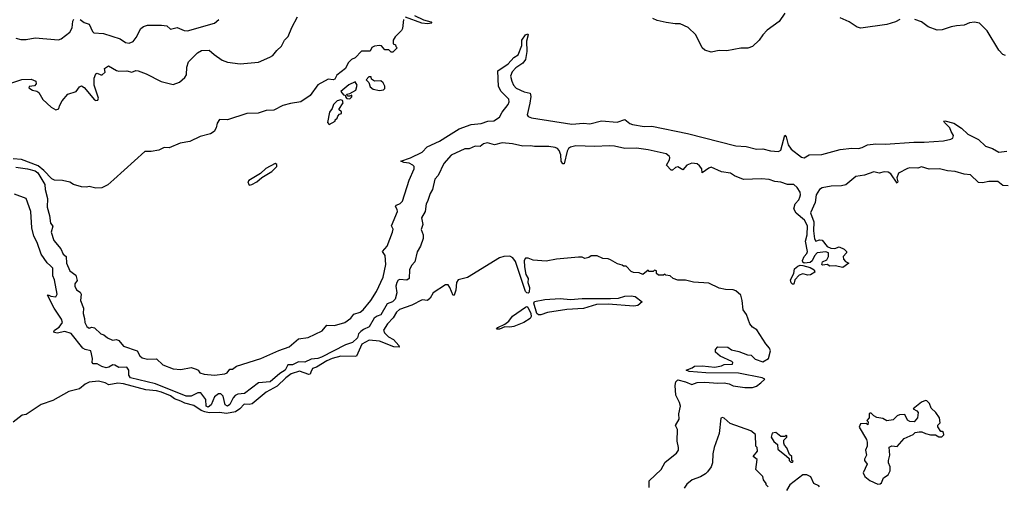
# Model space of a CAD drawing. Extents: x 1966327 to 2147849, y 395140 to 552178.
# Tile 179 of 256: x 1979815 to 1987446, y 519704 to 523323. Entities that reach past the tile are written whole.
import ezdxf

# ---------------------------------------------------------------- set-up
doc = ezdxf.new("R2010")
doc.units = 0

msp = doc.modelspace()

# ---------------------------------------------------------------- linework, layer by layer
at = {"layer": '0CON20XD'}
for points in [[(1982790, 523325), (1982782.5, 523255), (1982775, 523240), (1982725, 523190), (1982710, 523165), (1982710, 523135), (1982728.3, 523128.3), (1982730, 523115), (1982740, 523105), (1982708.3, 523071.7), (1982695, 523070), (1982675, 523090), (1982645, 523090), (1982619.3, 523119.3), (1982605, 523123.3), (1982565, 523117.5), (1982545, 523107.5), (1982531.7, 523078.3), (1982465, 523077.5), (1982415, 523027.5), (1982386.4, 523013.6), (1982360.7, 522989.3), (1982340, 522945), (1982272.5, 522892.5), (1982258.3, 522861.7), (1982245, 522856.2), (1982205, 522861.2), (1982125, 522816.7), (1982066.7, 522735), (1981993.9, 522686.1), (1981915, 522673.8), (1981855, 522656), (1981785, 522620.8), (1981725, 522618), (1981663.6, 522596.4), (1981575, 522594), (1981427, 522547), (1981365, 522547.5), (1981345, 522520), (1981337.5, 522485), (1981323.6, 522456.4), (1981295, 522437.5), (1981215, 522416.7), (1981135, 522378.8), (1981060, 522365), (1980975, 522330), (1980935, 522331.2), (1980895, 522310), (1980835, 522300), (1980785, 522299.2), (1980545, 522083.1), (1980498.7, 522041.3), (1980451.7, 522018.3), (1980406.7, 522016.7), (1980355, 522029.2), (1980334.1, 522024.1), (1980295, 522026.2), (1980233.4, 522043.4), (1980205, 522062), (1980146.1, 522076.1), (1980085, 522077.5), (1980065, 522087.5), (1980002.3, 522152.3), (1979958.2, 522188.2), (1979829.1, 522239.1), (1979765, 522244.4)], [(1979785, 523178.1), (1979825, 523168.9), (1979865, 523168.9), (1979935, 523181.4), (1980115, 523165.6), (1980136, 523174), (1980204.2, 523225), (1980221.1, 523258.9), (1980228, 523312), (1980235, 523326)], [(1980285, 523324), (1980315, 523300), (1980355, 523287.5), (1980380.3, 523230.3), (1980390.6, 523220.6), (1980465, 523215.7), (1980593.6, 523173.6), (1980636.2, 523145), (1980665, 523140), (1980695, 523154.5), (1980718.5, 523185), (1980755.4, 523254.6), (1980775, 523270), (1980805, 523281.1), (1980915, 523280.8), (1980955, 523273.8), (1980985, 523250), (1981035, 523261.9), (1981089.8, 523239.8), (1981115, 523236.4), (1981324.6, 523295.4), (1981357.5, 523325)], [(1981807.1, 523082.9), (1981845, 523116.7), (1981866.7, 523165), (1981897.3, 523192.7), (1981925, 523262.5), (1981968.8, 523345)], [(1982875, 523355.8), (1982945, 523322), (1983002.5, 523305), (1983010, 523295), (1982975, 523290.6), (1982932.5, 523295), (1982805, 523343.3)], [(1985745, 523372.5), (1985701.2, 523308.8), (1985608.8, 523241.2), (1985573.8, 523205), (1985545, 523163.3), (1985494.3, 523115.7), (1985457.3, 523102.7), (1985405, 523102.5), (1985295, 523081.2), (1985235, 523084), (1985175, 523071.2), (1985125, 523086.2), (1985103.9, 523103.9), (1985054.3, 523204.3), (1984995, 523262.5), (1984935, 523291.5), (1984895, 523290), (1984825, 523301.5), (1984756.6, 523316.6), (1984721.4, 523331.4)], [(1986635.9, 523324.1), (1986603.6, 523306.4), (1986535.7, 523284.3), (1986335, 523256), (1986305, 523264), (1986245, 523305.8), (1986175, 523336.2)], [(1987455, 523043.8), (1987435, 523053.3), (1987403.8, 523085), (1987313.3, 523235), (1987252.5, 523295), (1987216.1, 523303.9), (1987175, 523297.5), (1987135, 523280.8), (1987075, 523274.4), (1987035, 523267.8), (1986965, 523243.1), (1986925, 523242.5), (1986855, 523268), (1986805, 523306), (1986753.3, 523325)], [(1979785, 522177.8), (1979875, 522166), (1979935, 522150.4), (1979955, 522134), (1980009.8, 522045), (1980013.1, 522005), (1980030.3, 521935), (1980028.5, 521868.5), (1980045.5, 521805), (1980053.4, 521743.4), (1980072.4, 521722.4), (1980060.3, 521675), (1980080, 521610), (1980135, 521545.4), (1980153.6, 521503.6), (1980174.8, 521484.8), (1980179.1, 521435), (1980204.6, 521374.6), (1980251.1, 521341.1), (1980259.7, 521300.3), (1980243.6, 521275), (1980241.8, 521255), (1980255, 521226.9), (1980285, 521209.2), (1980291.9, 521195), (1980285.5, 521145), (1980310, 521085), (1980306.2, 521045), (1980318.8, 521005), (1980319.2, 520975), (1980335, 520943.3), (1980355, 520930), (1980375, 520937.5), (1980395, 520932.5), (1980445, 520886.7), (1980468.6, 520878.6), (1980495, 520856.2), (1980535, 520836.2), (1980565, 520841.4), (1980585, 520835.5), (1980620.5, 520790.5), (1980725.7, 520755), (1980746.4, 520715), (1980765, 520700), (1980805, 520690), (1980875, 520692.5), (1980925, 520646.9), (1981005.6, 520614.4), (1981065, 520608.9), (1981145, 520624.4), (1981182.7, 520612.7), (1981197.5, 520605), (1981212.5, 520585), (1981245.8, 520574.2), (1981325, 520566), (1981405, 520576.2), (1981422.5, 520585), (1981445, 520612.5), (1981465, 520612.5), (1981494.5, 520635.5), (1981685, 520695.6), (1981825, 520758.2), (1981903.1, 520785), (1981975, 520846.8), (1982051, 520859), (1982160.1, 520909.9), (1982195, 520952.9), (1982255, 520950.3), (1982335.8, 520974.2), (1982381.9, 521008.1), (1982405, 521037.7), (1982454, 521055), (1982478.3, 521071.7), (1982537.8, 521145), (1982581.2, 521215), (1982633.1, 521325), (1982652.5, 521425), (1982648, 521495), (1982627.5, 521525), (1982664, 521566), (1982705.6, 521675), (1982708.9, 521698.9), (1982697.5, 521725), (1982742.7, 521835), (1982741.5, 521851.5), (1982728, 521875), (1982736.7, 521885), (1982763.8, 521896.2), (1982781.4, 521915), (1982835, 522078.8), (1982873.2, 522165), (1982872.8, 522182.8), (1982862.5, 522195), (1982835, 522209), (1982791.2, 522215), (1982768.8, 522225), (1982845, 522251.2), (1982935.6, 522294.4), (1982973.3, 522336.7), (1983068.8, 522381.2), (1983137.5, 522425), (1983222.5, 522475), (1983315, 522510), (1983392.6, 522517.4), (1983443.7, 522536.3), (1983490.9, 522539.1), (1983534.5, 522565.5), (1983555.2, 522605), (1983601.8, 522665), (1983608.5, 522685), (1983605.5, 522705), (1983545.6, 522765), (1983526.8, 522805), (1983520.9, 522925), (1983600.1, 522979.9), (1983645, 523030.5), (1983679.1, 523050.9), (1983707.4, 523122.6), (1983707.3, 523165), (1983735, 523204.2), (1983753, 523213), (1983756.9, 523205), (1983742.5, 523155), (1983746.9, 523075), (1983734.6, 523015), (1983714.6, 522985), (1983660.2, 522949.8), (1983632.2, 522917.8), (1983619.7, 522885), (1983628.6, 522845), (1983641.8, 522815), (1983662.6, 522792.6), (1983724.2, 522764.2), (1983772.2, 522752.2), (1983775.9, 522725.9), (1983770.1, 522675), (1983749.1, 522585), (1983755, 522572.9), (1983781.4, 522561.4), (1984095, 522513.2), (1984185, 522519.8), (1984235, 522515.8), (1984325, 522539.4), (1984445, 522527), (1984505, 522549.4), (1984545, 522516.5), (1984565, 522509.3), (1984655, 522495.2), (1984715, 522495.7), (1984990.4, 522439.6), (1985365, 522345.3), (1985445, 522340.4), (1985525, 522319.1), (1985575, 522320), (1985635, 522306.2), (1985695, 522300.9), (1985715, 522310), (1985745, 522427.5), (1985755.4, 522415), (1985771.5, 522351.5), (1985795, 522317.3), (1985875, 522256.7), (1985895, 522252.3), (1985935, 522273.3), (1986032.7, 522277.3), (1986174.5, 522315.5), (1986265, 522326.5), (1986315.4, 522324.6), (1986345, 522330.6), (1986385, 522353.2), (1986450.8, 522359.2), (1986525, 522356.1), (1986745, 522373.2), (1986825, 522371.6), (1986975, 522383.3), (1987031.2, 522395), (1987047.5, 522405), (1987052.9, 522425), (1987033.1, 522455), (1987024.6, 522485), (1986982.5, 522525), (1986977.5, 522535), (1986985, 522538), (1987055, 522519.8), (1987115, 522481.8), (1987164.1, 522434.1), (1987245, 522392.2), (1987301.1, 522341.1), (1987355, 522323.8), (1987404.8, 522294.8), (1987465, 522301.8)], [(1979755, 522833.1), (1979832.4, 522857.6), (1979905, 522861.2), (1979940, 522845), (1979944, 522825), (1979931.2, 522808.8), (1979890, 522805), (1979886.7, 522795), (1979915, 522776), (1979948.8, 522768.8), (1979965, 522758.8), (1979994.1, 522704.1), (1980060, 522645), (1980095, 522623.8), (1980120, 522630), (1980123.8, 522655), (1980145.8, 522694.2), (1980188.8, 522745), (1980254.1, 522765.9), (1980278.3, 522801.7), (1980295, 522810), (1980315, 522798), (1980395, 522702), (1980405, 522696.7), (1980420.7, 522699.3), (1980427.1, 522715), (1980393.3, 522815), (1980391.5, 522868.5), (1980405, 522903.3), (1980415, 522906.7), (1980445, 522894), (1980455, 522896.2), (1980476.7, 522915), (1980473.3, 522945), (1980504, 522966), (1980565, 522927.8), (1980585, 522922.2), (1980645, 522925.6), (1980685, 522914.4), (1980715, 522928), (1980733.6, 522926.4), (1980795, 522903.8), (1980912.4, 522842.4), (1981005, 522820), (1981055, 522838), (1981095.5, 522874.5), (1981107.5, 522895), (1981110.8, 522955), (1981124.5, 522995.5), (1981194.2, 523065), (1981225, 523084.4), (1981285, 523087.3), (1981322.4, 523052.4), (1981385, 523008.8), (1981425, 522993.8), (1981525, 522980), (1981665, 522994), (1981755, 523031.2), (1981776.2, 523045), (1981807.1, 523082.9)], [(1982605, 522773.8), (1982635, 522777.5), (1982645, 522790), (1982646.4, 522806.4), (1982633.3, 522833.3), (1982615, 522847.5), (1982566.4, 522846.4), (1982541.7, 522861.7), (1982538.3, 522878.3), (1982521.7, 522878.3), (1982500, 522855), (1982520, 522835), (1982532, 522802), (1982554.2, 522784.2), (1982605, 522773.8)], [(1982375, 522710), (1982390, 522725), (1982388.3, 522738.3), (1982375, 522730), (1982355, 522730), (1982350, 522745), (1982375, 522750), (1982420, 522775), (1982430, 522815), (1982415, 522840), (1982365, 522816.7), (1982303.3, 522765), (1982325, 522740), (1982338.3, 522738.3), (1982340, 522725), (1982351.7, 522711.7), (1982375, 522710)], [(1982215, 522510), (1982260, 522535), (1982260, 522545), (1982275, 522560), (1982280, 522575), (1982295, 522590), (1982310, 522595), (1982308.3, 522608.3), (1982290, 522625), (1982321.7, 522678.3), (1982317, 522697), (1982305, 522700), (1982275, 522692.5), (1982246.7, 522665), (1982237, 522633), (1982217.5, 522605), (1982200, 522525), (1982215, 522510)], [(1987475, 522034.5), (1987435.6, 522035.6), (1987395, 522067.5), (1987325, 522067.9), (1987277.7, 522057.7), (1987245, 522061.2), (1987185, 522120), (1987135, 522124.4), (1987065.6, 522144.4), (1987005, 522150.6), (1986945, 522166.7), (1986865, 522164.6), (1986805, 522181.1), (1986775, 522171.9), (1986715, 522173.8), (1986695, 522168.9), (1986625, 522131.4), (1986612.9, 522095), (1986620, 522065), (1986615, 522054.2), (1986566, 522126), (1986545, 522139.2), (1986515, 522142.2), (1986475, 522131.8), (1986435, 522142.2), (1986363.6, 522116.4), (1986295, 522105.7), (1986218.5, 522041.5), (1986185, 522033.9), (1986105, 522032.6), (1986035, 522019.3), (1986014.7, 522005), (1985988.7, 521965), (1985981.5, 521905), (1985944.7, 521825), (1985971, 521755), (1985968.4, 521685), (1985975, 521623.3), (1985985, 521606.2), (1986015, 521616.2), (1986035, 521613.3), (1986074.3, 521564.3), (1986100.5, 521550.5), (1986133, 521547), (1986165, 521560), (1986205, 521542.5), (1986222.5, 521525), (1986222.5, 521515), (1986197.5, 521485), (1986200, 521465), (1986215, 521446.7), (1986240, 521435), (1986195, 521402), (1986135, 521412.5), (1986095, 521412), (1986073, 521423), (1986038.3, 521418.3), (1986032.5, 521425), (1986037.5, 521445), (1986070, 521460), (1986084, 521485), (1986083.3, 521515), (1986063, 521523), (1985995, 521513.8), (1985975, 521490), (1985957.3, 521452.7), (1985941.4, 521438.6), (1985895, 521433.8), (1985885, 521441.2), (1985882.7, 521455), (1985894.6, 521485), (1985915, 521509.4), (1985920, 521525), (1985906.6, 521605), (1985917.1, 521655), (1985920.4, 521725), (1985898, 521768), (1985832.4, 521822.4), (1985814.1, 521855), (1985826, 521894), (1985853.5, 521925), (1985862.1, 521945), (1985867.5, 521965), (1985864.6, 521985), (1985840.9, 522020.9), (1985815, 522045.5), (1985765, 522044.6), (1985715, 522063.8), (1985666.9, 522066.9), (1985625, 522082.3), (1985565, 522089.3), (1985425, 522082.2), (1985355, 522111.1), (1985325, 522131.2), (1985255, 522142.5), (1985175, 522178), (1985155, 522172), (1985105, 522134.2), (1985102.1, 522165), (1985085, 522188.5), (1985065, 522204.5), (1985025, 522211.1), (1984984.5, 522195), (1984955, 522157.3), (1984915, 522181.1), (1984896.7, 522175), (1984875.2, 522154.8), (1984865, 522154.7), (1984828.2, 522195), (1984850.5, 522235), (1984854.3, 522254.3), (1984849.2, 522265), (1984825, 522281.2), (1984685, 522313.3), (1984595, 522325.3), (1984505, 522324.7), (1984425, 522342.1), (1984385.3, 522344.7), (1984270.2, 522339.8), (1984125, 522345.2), (1984085, 522334.1), (1984067.6, 522322.4), (1984057, 522303), (1984035, 522204.4), (1984025, 522205.5), (1984011.6, 522225), (1984009.1, 522275), (1983995, 522307.8), (1983983.5, 522323.5), (1983965, 522332.1), (1983915, 522339.2), (1983805, 522339.2), (1983774.4, 522345.6), (1983715, 522340.6), (1983635, 522358.8), (1983555, 522367.5), (1983495, 522352.2), (1983441.4, 522368.6), (1983408.9, 522361.1), (1983385, 522338.5), (1983345, 522341.5), (1983298.7, 522321.3), (1983265, 522322.2), (1983159.1, 522270.9), (1983102.1, 522207.9), (1983057.7, 522115), (1983032.9, 522085), (1983015.6, 522005), (1982997.1, 521975), (1982975, 521912.5), (1982966.5, 521895), (1982957.1, 521835), (1982930.6, 521785), (1982939.6, 521735), (1982926.9, 521695), (1982941.2, 521655), (1982942, 521625), (1982920.9, 521565), (1982896.8, 521523.2), (1982877.5, 521445), (1982852.5, 521417.5), (1982837.1, 521382.9), (1982833.4, 521315), (1982815, 521303.5), (1982761.5, 521308.5), (1982748.3, 521301.7), (1982737.5, 521285), (1982731.5, 521255), (1982738.7, 521205), (1982726.2, 521155), (1982705, 521134.3), (1982662.2, 521117.8), (1982615, 521033.1), (1982585, 521023.5), (1982562.6, 521007.4), (1982525, 520941.2), (1982479, 520921), (1982458.7, 520905), (1982442, 520885), (1982432.2, 520855), (1982395, 520819.8), (1982339.3, 520800.7), (1982155, 520704.9), (1982125, 520694.4), (1982075, 520689.7), (1982025, 520665.3), (1981975, 520669.1), (1981928.8, 520645), (1981893.6, 520646.4), (1981873.4, 520605), (1981830.5, 520579.5), (1981756.8, 520515), (1981665, 520506.2), (1981557.5, 520422.5), (1981505, 520417.1), (1981485, 520408.2), (1981469.8, 520390.2), (1981445, 520339.4), (1981425, 520324.7), (1981406.9, 520335), (1981393.3, 520403.3), (1981375, 520420.8), (1981355, 520421.4), (1981325, 520397.1), (1981299.3, 520335), (1981275, 520318.5), (1981260.5, 520325), (1981256.7, 520376.7), (1981219.4, 520429.4), (1981195, 520428.8), (1981145, 520403.9), (1981105, 520403.9), (1980867.8, 520497.8), (1980673.8, 520545), (1980660.9, 520565), (1980661.8, 520605), (1980645, 520627.1), (1980585, 520624.2), (1980553, 520643), (1980536.1, 520646.1), (1980505, 520627.3), (1980485, 520623.8), (1980453, 520633), (1980415, 520654), (1980384.7, 520654.7), (1980377.5, 520665), (1980378.9, 520695), (1980365.8, 520755), (1980322.9, 520765), (1980306, 520775), (1980215, 520890), (1980165, 520904.6), (1980105, 520890.4), (1980085.5, 520895.5), (1980081.1, 520905), (1980085.6, 520915), (1980122.3, 520937.7), (1980147.5, 520975), (1980140, 521000), (1980081.4, 521085), (1980030, 521185), (1980035, 521190), (1980057.5, 521177.5), (1980095, 521172.5), (1980106.7, 521195), (1980084.1, 521304.1), (1980071.2, 521335), (1980072, 521395), (1980055, 521414.2), (1980027.6, 521437.6), (1979981.1, 521505), (1979950.9, 521595), (1979925.4, 521645), (1979908.6, 521708.6), (1979901.3, 521835), (1979865, 521935.7), (1979775, 521970)], [(1981595, 522040), (1981615, 522043.3), (1981652.5, 522065), (1981691.2, 522098.8), (1981768.8, 522145), (1981807.5, 522185), (1981809.3, 522199.3), (1981795, 522207.5), (1981721.7, 522168.3), (1981680.5, 522129.5), (1981592.5, 522075), (1981583.8, 522065), (1981590, 522045), (1981595, 522040)], [(1984145, 521481.2), (1983975, 521465.8), (1983895, 521450.8), (1983795, 521458.1), (1983755, 521474.2), (1983735, 521472), (1983724.4, 521455), (1983727.7, 521405), (1983737.3, 521347.3), (1983756.1, 521315), (1983754.2, 521284.2), (1983767.1, 521245), (1983765, 521210), (1983755, 521202.5), (1983745, 521203.3), (1983734.3, 521215), (1983658.3, 521448.3), (1983636.9, 521476.9), (1983615, 521487.9), (1983567.5, 521485), (1983535, 521474.5), (1983285, 521321.9), (1983213.8, 521305), (1983200, 521285), (1983194.5, 521225.5), (1983183.6, 521186.4), (1983175, 521182.5), (1983150, 521245), (1983135, 521267.5), (1983115, 521265.6), (1983018.6, 521205), (1982996.6, 521163.4), (1982975.4, 521144.6), (1982935, 521148.8), (1982855, 521107.5), (1982758.8, 521075), (1982734.5, 521055), (1982709.7, 521010.3), (1982664.8, 520965), (1982634.5, 520914.5), (1982642.5, 520895), (1982673.7, 520863.7), (1982712.7, 520842.7), (1982752.5, 520795), (1982755, 520782.5), (1982715, 520786.2), (1982605, 520828.6), (1982525, 520837.5), (1982468.2, 520805), (1982425, 520714.2), (1982415, 520709.2), (1982305, 520711.9), (1982237.3, 520695), (1982195, 520678.1), (1982115, 520628.7), (1982085, 520617.1), (1982072.3, 520587.7), (1982066.7, 520573.3), (1982055, 520569.6), (1981985, 520596.7), (1981919.1, 520575), (1981876.7, 520545), (1981809.6, 520480.4), (1981725, 520432.8), (1981617.7, 520342.3), (1981595, 520337.3), (1981555, 520340.5), (1981522.2, 520305), (1981487.6, 520282.4), (1981417.5, 520267.5), (1981365, 520276.1), (1981285, 520273.9), (1981250.7, 520280.7), (1981222.1, 520292.1), (1981165, 520330.4), (1981095, 520347.3), (1981064.5, 520365), (1981015, 520381.9), (1980985, 520406.1), (1980913.8, 520435), (1980875.6, 520444.4), (1980792, 520452), (1980618.7, 520498.7), (1980575, 520503.4), (1980505, 520489.6), (1980477.5, 520507.5), (1980425, 520519.6), (1980355, 520510.3), (1980322.2, 520495), (1980280, 520460), (1980195, 520439.7), (1980071.3, 520368.7), (1979982.9, 520337.1), (1979865, 520261.9), (1979835, 520254.4), (1979765, 520201.1)], [(1984694.2, 519695), (1984694, 519745), (1984785.5, 519834.5), (1984817.9, 519892.1), (1984905, 519962), (1984920, 519985), (1984922, 520005), (1984910, 520055), (1984913.9, 520143.9), (1984897.5, 520175), (1984926.7, 520225), (1984923.3, 520265), (1984936.7, 520325), (1984930, 520355), (1984900.7, 520410.7), (1984896.2, 520485), (1984900.8, 520515), (1984915, 520529.4), (1984975, 520514.2), (1985025, 520493.8), (1985065, 520508.6), (1985125, 520512.5), (1985225, 520502.5), (1985275, 520507.1), (1985315, 520499.2), (1985345, 520483.3), (1985435, 520470), (1985495, 520470), (1985525, 520481.4), (1985560, 520505), (1985590, 520535), (1985570, 520545), (1985385, 520580.6), (1985133.9, 520583.9), (1985004.3, 520594.3), (1984980, 520605), (1985027, 520623), (1985043.9, 520636.1), (1985105, 520638.8), (1985201.7, 520628.3), (1985255, 520637.5), (1985275, 520647.5), (1985338.3, 520651.7), (1985342.5, 520665), (1985335, 520672.5), (1985245, 520713.8), (1985207.5, 520745), (1985207.5, 520765), (1985225, 520786.7), (1985303, 520783), (1985331.2, 520761.2), (1985388, 520748), (1985455, 520722.5), (1985485, 520720), (1985515, 520690), (1985575, 520670), (1985617.3, 520695), (1985633.5, 520755), (1985626.9, 520775), (1985598.5, 520808.5), (1985528, 520918), (1985495, 520939.2), (1985474, 520964), (1985448.5, 521035), (1985422.2, 521072.2), (1985415.5, 521145), (1985405, 521186.7), (1985365, 521220), (1985345, 521228), (1985285, 521230), (1985235, 521240), (1985155, 521278.9), (1985037.4, 521287.4), (1984975, 521303.3), (1984915, 521302.5), (1984880, 521315), (1984857, 521337), (1984822.5, 521342.5), (1984815, 521350), (1984805, 521340), (1984765, 521340), (1984750, 521355), (1984750, 521375), (1984735, 521380), (1984725, 521370), (1984695, 521370), (1984685, 521380), (1984645, 521347.5), (1984615, 521360), (1984573, 521363), (1984555, 521370), (1984515, 521410), (1984495, 521410), (1984485, 521420), (1984448.3, 521428.3), (1984395, 521460), (1984375, 521467.5), (1984335, 521470), (1984291.7, 521491.7), (1984245, 521490), (1984225, 521477.5), (1984195, 521470), (1984175, 521480), (1984145, 521481.2)], [(1985815, 521272.5), (1985805, 521272.5), (1985795, 521282.5), (1985787.9, 521305), (1985815.8, 521354.2), (1985820.1, 521389.9), (1985845, 521411.5), (1985865, 521420), (1985885, 521416.2), (1985941.4, 521401.4), (1985973.6, 521383.6), (1985977.5, 521365), (1985945, 521343.1), (1985922.5, 521342.5), (1985885, 521352.5), (1985855, 521340), (1985823.3, 521305), (1985815, 521272.5)], [(1983855, 521033.3), (1983835, 521033.3), (1983824.3, 521044.3), (1983798.8, 521125), (1983805, 521136.7), (1983885, 521153.8), (1984005, 521161.2), (1984085, 521153.8), (1984175, 521161.2), (1984395, 521161.2), (1984455, 521163.8), (1984505, 521178.8), (1984555, 521180), (1984585, 521176.2), (1984640, 521135), (1984605, 521106.7), (1984575, 521100), (1984375, 521116.7), (1984285, 521113.3), (1984185, 521084), (1984055, 521074), (1983905, 521052), (1983855, 521033.3)], [(1983511.7, 520921.7), (1983520, 520935), (1983575, 520960), (1983605.9, 520984.1), (1983635, 521023.3), (1983736.4, 521093.6), (1983745, 521097.5), (1983753.3, 521093.3), (1983777.5, 521045), (1983778.8, 521021.2), (1983772.5, 521005), (1983722.5, 520975), (1983645, 520944), (1983615, 520936.7), (1983575, 520940), (1983535, 520922.5), (1983511.7, 520921.7)], [(1986465, 519721.2), (1986485, 519722.5), (1986495, 519730), (1986510.7, 519769.3), (1986546.4, 519793.6), (1986562.5, 519825), (1986562.5, 519855), (1986547.5, 519885), (1986547.5, 519905), (1986560, 519945), (1986553.3, 520006.7), (1986575, 520016.7), (1986617, 520013), (1986670, 520075), (1986740, 520105), (1986755, 520120), (1986785, 520127.5), (1986807, 520127), (1986835, 520112.5), (1986875, 520102.5), (1986911.7, 520101.7), (1986938.3, 520088.3), (1986961.7, 520088.3), (1986977, 520103), (1986975, 520120), (1986965, 520130), (1986955, 520130), (1986930, 520165), (1986931.7, 520178.3), (1986950, 520195), (1986942.5, 520235), (1986916, 520275), (1986879.5, 520309.5), (1986865.8, 520345), (1986845, 520366.2), (1986835, 520368.8), (1986805, 520356.2), (1986740, 520305), (1986769.3, 520289.3), (1986777.5, 520275), (1986772.5, 520235), (1986747, 520203), (1986715, 520207.5), (1986697, 520217), (1986675, 520260), (1986633, 520257), (1986615, 520250), (1986585, 520220), (1986535, 520212.5), (1986505, 520230), (1986458.3, 520238.3), (1986435, 520250), (1986415, 520270), (1986405, 520270), (1986400, 520265), (1986400, 520235), (1986380, 520215), (1986390, 520205), (1986388.3, 520181.7), (1986375, 520190), (1986331.7, 520188.3), (1986322.5, 520162.5), (1986377, 520067), (1986382.5, 520045), (1986382.5, 520015), (1986370, 519985), (1986377.5, 519945), (1986362.5, 519915), (1986363, 519903), (1986382.5, 519875), (1986352.3, 519807.7), (1986365, 519778.8), (1986405, 519748.6), (1986465, 519721.2)], [(1985615, 519700), (1985600, 519715), (1985600, 519725), (1985580, 519755), (1985575, 519780), (1985520, 519835), (1985531.7, 519911.7), (1985500, 519935), (1985532.5, 519975), (1985530, 520005), (1985520, 520015), (1985517.5, 520105), (1985482.5, 520135), (1985321.7, 520191.7), (1985275, 520233.3), (1985263, 520237), (1985248.3, 520231.7), (1985236.1, 520113.9), (1985196.2, 520005), (1985186.2, 519955), (1985183.8, 519885), (1985173.3, 519855), (1985146.7, 519815), (1985129.2, 519800.8), (1985091.7, 519778.3), (1985025.9, 519754.1), (1984985, 519720), (1984965, 519688.8)], [(1985805, 519890), (1985810, 519895), (1985800, 519905), (1985800, 519935), (1985781.7, 519951.7), (1985761.7, 520001.7), (1985743, 520023), (1985738.3, 520038.3), (1985738.3, 520061.7), (1985760, 520085), (1985760, 520095), (1985755, 520100), (1985745, 520090), (1985715, 520090), (1985675, 520120), (1985646.7, 520115), (1985640, 520085), (1985660.7, 520050.7), (1985688.3, 520028.3), (1985691.7, 519991.7), (1985758.3, 519938.3), (1985778.3, 519918.3), (1985780, 519905), (1985791.7, 519891.7), (1985805, 519890)], [(1986015, 519700), (1986008.3, 519708.3), (1985970, 519725), (1985946.4, 519776.4), (1985915, 519793.3), (1985885, 519792.5), (1985783.6, 519716.4), (1985758.3, 519671.7)]]:
    msp.add_lwpolyline(points, dxfattribs=at)

doc.saveas('drawing.dxf')
